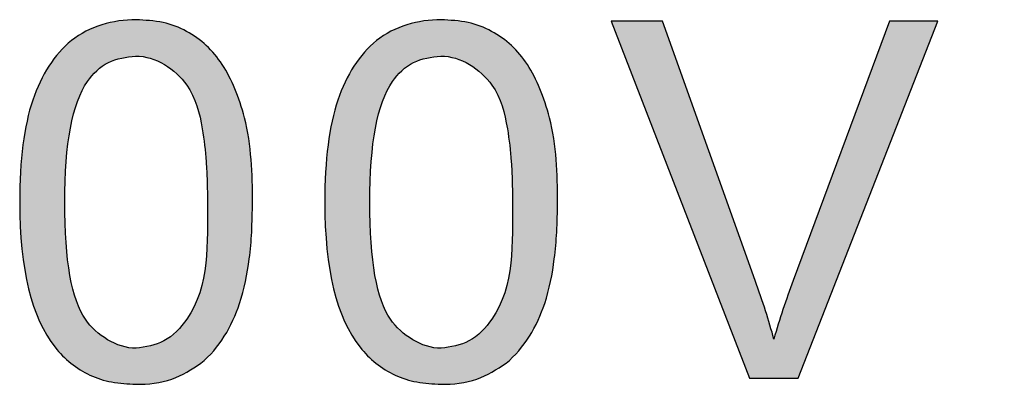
# Model space of a CAD drawing. Header units: inches. Extents: x 3728 to 5725, y -2497 to -825.
# Tile 17 of 256: x 5605.3 to 5608.12, y -2396.44 to -2395.4. Entities that reach past the tile are written whole.
import ezdxf

# ---------------------------------------------------------------- set-up
doc = ezdxf.new("R2010")
doc.units = ezdxf.units.IN
doc.header["$MEASUREMENT"] = 0
doc.layers.add('PLOT', color=1, linetype='Continuous')

msp = doc.modelspace()

# ---------------------------------------------------------------- hatches: boundary and pattern name
at = {"layer": 'PLOT'}
h = msp.add_hatch(color=256, dxfattribs=at)
edge = h.paths.add_edge_path()
edge.add_spline(control_points=[(5605.9306, -2396.2099), (5605.9443, -2396.1685), (5605.9576, -2396.0999), (5605.9663, -2396.0024), (5605.967, -2395.9481), (5605.9675, -2395.9195)], knot_values=[0, 0, 0, 0, 0.445464, 0.708391, 1, 1, 1, 1], degree=3, periodic=0)
edge.add_spline(control_points=[(5605.9675, -2395.9195), (5605.9675, -2395.8387), (5605.9647, -2395.7563), (5605.9444, -2395.678)], knot_values=[0, 0, 0, 0, 1, 1, 1, 1], degree=3, periodic=0)
edge.add_spline(control_points=[(5605.9444, -2395.678), (5605.9292, -2395.6183), (5605.908, -2395.5676), (5605.8811, -2395.5259)], knot_values=[0, 0, 0, 0, 1, 1, 1, 1], degree=3, periodic=0)
edge.add_spline(control_points=[(5605.8811, -2395.5259), (5605.854, -2395.4843), (5605.8199, -2395.4524), (5605.7785, -2395.4305)], knot_values=[0, 0, 0, 0, 1, 1, 1, 1], degree=3, periodic=0)
edge.add_spline(control_points=[(5605.7785, -2395.4305), (5605.7575, -2395.4192), (5605.71, -2395.4012), (5605.6599, -2395.3987), (5605.6341, -2395.3972)], knot_values=[0, 0, 0, 0, 0.479514, 1, 1, 1, 1], degree=3, periodic=0)
edge.add_spline(control_points=[(5605.6341, -2395.3972), (5605.5693, -2395.3972), (5605.4994, -2395.4162), (5605.4491, -2395.4571)], knot_values=[0, 0, 0, 0, 1, 1, 1, 1], degree=3, periodic=0)
edge.add_spline(control_points=[(5605.4491, -2395.4571), (5605.4001, -2395.4971), (5605.363, -2395.554), (5605.3382, -2395.6278)], knot_values=[0, 0, 0, 0, 1, 1, 1, 1], degree=3, periodic=0)
edge.add_spline(control_points=[(5605.3382, -2395.6278), (5605.3132, -2395.7013), (5605.3009, -2395.7986), (5605.3009, -2395.9195)], knot_values=[0, 0, 0, 0, 1, 1, 1, 1], degree=3, periodic=0)
edge.add_spline(control_points=[(5605.3009, -2395.9195), (5605.3009, -2396.1114), (5605.3347, -2396.2501), (5605.402, -2396.3351)], knot_values=[0, 0, 0, 0, 1, 1, 1, 1], degree=3, periodic=0)
edge.add_spline(control_points=[(5605.402, -2396.3351), (5605.4285, -2396.3684), (5605.481, -2396.4106), (5605.5653, -2396.4376), (5605.6107, -2396.4397), (5605.6341, -2396.441)], knot_values=[0, 0, 0, 0, 0.485751, 0.733061, 1, 1, 1, 1], degree=3, periodic=0)
edge.add_spline(control_points=[(5605.8199, -2396.3807), (5605.7935, -2396.398), (5605.7367, -2396.4344), (5605.6686, -2396.441), (5605.6341, -2396.441)], knot_values=[0, 0, 0, 0, 0.477182, 1, 1, 1, 1], degree=3, periodic=0)
edge.add_spline(control_points=[(5605.8199, -2396.3807), (5605.8724, -2396.3377), (5605.909, -2396.2742), (5605.9306, -2396.2099)], knot_values=[0, 0, 0, 0, 1, 1, 1, 1], degree=3, periodic=0)
edge = h.paths.add_edge_path(flags=16)
edge.add_spline(control_points=[(5605.8385, -2395.9195), (5605.8385, -2396.0328), (5605.8447, -2396.1616), (5605.7795, -2396.2541)], knot_values=[0, 0, 0, 0, 1, 1, 1, 1], degree=3, periodic=0)
edge.add_spline(control_points=[(5605.7795, -2396.2541), (5605.762, -2396.2789), (5605.7208, -2396.3247), (5605.6612, -2396.334), (5605.6341, -2396.3379)], knot_values=[0, 0, 0, 0, 0.52457, 1, 1, 1, 1], degree=3, periodic=0)
edge.add_spline(control_points=[(5605.6341, -2396.3379), (5605.5783, -2396.3379), (5605.5211, -2396.3002), (5605.4889, -2396.2546)], knot_values=[0, 0, 0, 0, 1, 1, 1, 1], degree=3, periodic=0)
edge.add_spline(control_points=[(5605.4889, -2396.2546), (5605.4496, -2396.1989), (5605.4299, -2396.0873), (5605.4299, -2395.9195)], knot_values=[0, 0, 0, 0, 1, 1, 1, 1], degree=3, periodic=0)
edge.add_spline(control_points=[(5605.4299, -2395.9195), (5605.4299, -2395.7518), (5605.4515, -2395.6366), (5605.4946, -2395.5745)], knot_values=[0, 0, 0, 0, 1, 1, 1, 1], degree=3, periodic=0)
edge.add_spline(control_points=[(5605.4946, -2395.5745), (5605.5103, -2395.5522), (5605.5506, -2395.5111), (5605.6064, -2395.5046), (5605.6329, -2395.5012)], knot_values=[0, 0, 0, 0, 0.504985, 1, 1, 1, 1], degree=3, periodic=0)
edge.add_spline(control_points=[(5605.6329, -2395.5012), (5605.689, -2395.5012), (5605.747, -2395.5384), (5605.7795, -2395.5842)], knot_values=[0, 0, 0, 0, 1, 1, 1, 1], degree=3, periodic=0)
edge.add_spline(control_points=[(5605.7795, -2395.5842), (5605.8051, -2395.6203), (5605.8242, -2395.6975), (5605.8345, -2395.7905), (5605.838, -2395.8609), (5605.8383, -2395.8994), (5605.8385, -2395.9195)], knot_values=[0, 0, 0, 0, 0.386608, 0.663324, 0.824054, 1, 1, 1, 1], degree=3, periodic=0)
h = msp.add_hatch(color=256, dxfattribs=at)
edge = h.paths.add_edge_path()
edge.add_spline(control_points=[(5606.8041, -2396.2099), (5606.8178, -2396.1685), (5606.8311, -2396.0999), (5606.8398, -2396.0024), (5606.8405, -2395.9481), (5606.841, -2395.9195)], knot_values=[0, 0, 0, 0, 0.445464, 0.708391, 1, 1, 1, 1], degree=3, periodic=0)
edge.add_spline(control_points=[(5606.841, -2395.9195), (5606.841, -2395.8387), (5606.8382, -2395.7563), (5606.8179, -2395.678)], knot_values=[0, 0, 0, 0, 1, 1, 1, 1], degree=3, periodic=0)
edge.add_spline(control_points=[(5606.8179, -2395.678), (5606.8026, -2395.6183), (5606.7815, -2395.5676), (5606.7546, -2395.5259)], knot_values=[0, 0, 0, 0, 1, 1, 1, 1], degree=3, periodic=0)
edge.add_spline(control_points=[(5606.7546, -2395.5259), (5606.7274, -2395.4843), (5606.6934, -2395.4524), (5606.652, -2395.4305)], knot_values=[0, 0, 0, 0, 1, 1, 1, 1], degree=3, periodic=0)
edge.add_spline(control_points=[(5606.652, -2395.4305), (5606.6309, -2395.4192), (5606.5835, -2395.4012), (5606.5334, -2395.3987), (5606.5075, -2395.3972)], knot_values=[0, 0, 0, 0, 0.479514, 1, 1, 1, 1], degree=3, periodic=0)
edge.add_spline(control_points=[(5606.5075, -2395.3972), (5606.4428, -2395.3972), (5606.3729, -2395.4162), (5606.3226, -2395.4571)], knot_values=[0, 0, 0, 0, 1, 1, 1, 1], degree=3, periodic=0)
edge.add_spline(control_points=[(5606.3226, -2395.4571), (5606.2736, -2395.4971), (5606.2365, -2395.554), (5606.2117, -2395.6278)], knot_values=[0, 0, 0, 0, 1, 1, 1, 1], degree=3, periodic=0)
edge.add_spline(control_points=[(5606.2117, -2395.6278), (5606.1867, -2395.7013), (5606.1744, -2395.7986), (5606.1744, -2395.9195)], knot_values=[0, 0, 0, 0, 1, 1, 1, 1], degree=3, periodic=0)
edge.add_spline(control_points=[(5606.1744, -2395.9195), (5606.1744, -2396.1114), (5606.2082, -2396.2501), (5606.2755, -2396.3351)], knot_values=[0, 0, 0, 0, 1, 1, 1, 1], degree=3, periodic=0)
edge.add_spline(control_points=[(5606.2755, -2396.3351), (5606.302, -2396.3684), (5606.3545, -2396.4106), (5606.4388, -2396.4376), (5606.4842, -2396.4397), (5606.5075, -2396.441)], knot_values=[0, 0, 0, 0, 0.485751, 0.733061, 1, 1, 1, 1], degree=3, periodic=0)
edge.add_spline(control_points=[(5606.6934, -2396.3807), (5606.667, -2396.398), (5606.6102, -2396.4344), (5606.5421, -2396.441), (5606.5075, -2396.441)], knot_values=[0, 0, 0, 0, 0.477182, 1, 1, 1, 1], degree=3, periodic=0)
edge.add_spline(control_points=[(5606.6934, -2396.3807), (5606.7459, -2396.3377), (5606.7825, -2396.2742), (5606.8041, -2396.2099)], knot_values=[0, 0, 0, 0, 1, 1, 1, 1], degree=3, periodic=0)
edge = h.paths.add_edge_path(flags=16)
edge.add_spline(control_points=[(5606.712, -2395.9195), (5606.712, -2396.0328), (5606.7182, -2396.1616), (5606.653, -2396.2541)], knot_values=[0, 0, 0, 0, 1, 1, 1, 1], degree=3, periodic=0)
edge.add_spline(control_points=[(5606.653, -2396.2541), (5606.6355, -2396.2789), (5606.5943, -2396.3247), (5606.5347, -2396.334), (5606.5075, -2396.3379)], knot_values=[0, 0, 0, 0, 0.52457, 1, 1, 1, 1], degree=3, periodic=0)
edge.add_spline(control_points=[(5606.5075, -2396.3379), (5606.4518, -2396.3379), (5606.3946, -2396.3002), (5606.3624, -2396.2546)], knot_values=[0, 0, 0, 0, 1, 1, 1, 1], degree=3, periodic=0)
edge.add_spline(control_points=[(5606.3624, -2396.2546), (5606.3231, -2396.1989), (5606.3034, -2396.0873), (5606.3034, -2395.9195)], knot_values=[0, 0, 0, 0, 1, 1, 1, 1], degree=3, periodic=0)
edge.add_spline(control_points=[(5606.3034, -2395.9195), (5606.3034, -2395.7518), (5606.325, -2395.6366), (5606.3681, -2395.5745)], knot_values=[0, 0, 0, 0, 1, 1, 1, 1], degree=3, periodic=0)
edge.add_spline(control_points=[(5606.3681, -2395.5745), (5606.3838, -2395.5522), (5606.4241, -2395.5111), (5606.4799, -2395.5046), (5606.5064, -2395.5012)], knot_values=[0, 0, 0, 0, 0.504985, 1, 1, 1, 1], degree=3, periodic=0)
edge.add_spline(control_points=[(5606.5064, -2395.5012), (5606.5625, -2395.5012), (5606.6205, -2395.5384), (5606.653, -2395.5842)], knot_values=[0, 0, 0, 0, 1, 1, 1, 1], degree=3, periodic=0)
edge.add_spline(control_points=[(5606.653, -2395.5842), (5606.6786, -2395.6203), (5606.6977, -2395.6975), (5606.708, -2395.7905), (5606.7115, -2395.8609), (5606.7118, -2395.8994), (5606.712, -2395.9195)], knot_values=[0, 0, 0, 0, 0.386608, 0.663324, 0.824054, 1, 1, 1, 1], degree=3, periodic=0)
h = msp.add_hatch(color=256, dxfattribs=at)
edge = h.paths.add_edge_path()
edge.add_line((5607.9298, -2395.4015), (5607.7918, -2395.4015))
edge.add_line((5607.7918, -2395.4015), (5607.5165, -2396.142))
edge.add_arc((5609.5953, -2396.923), 2.2207, 159.4081, 164.0103)
edge.add_spline(control_points=[(5607.407, -2396.144), (5607.4284, -2396.2035), (5607.4463, -2396.2594), (5607.4605, -2396.3113)], knot_values=[0, 0, 0, 0, 1, 1, 1, 1], degree=3, periodic=0)
edge.add_line((5607.4068, -2396.1433), (5607.1414, -2395.4015))
edge.add_line((5607.1414, -2395.4015), (5606.9948, -2395.4015))
edge.add_line((5606.9948, -2395.4015), (5607.3908, -2396.4236))
edge.add_line((5607.3908, -2396.4236), (5607.5296, -2396.4236))
edge.add_line((5607.5296, -2396.4236), (5607.9298, -2395.4015))
edge = h.paths.add_edge_path()
edge.add_spline(control_points=[(5608.8334, -2395.8965), (5608.8344, -2395.7941), (5608.8463, -2395.7153), (5608.8689, -2395.6601)], knot_values=[0, 0, 0, 0, 1, 1, 1, 1], degree=3, periodic=0)
edge.add_spline(control_points=[(5608.8689, -2395.6601), (5608.8918, -2395.6049), (5608.9229, -2395.5628), (5608.9624, -2395.534)], knot_values=[0, 0, 0, 0, 1, 1, 1, 1], degree=3, periodic=0)
edge.add_spline(control_points=[(5608.9624, -2395.534), (5608.992, -2395.5121), (5609.0312, -2395.5059), (5609.0676, -2395.5005)], knot_values=[0, 0, 0, 0, 1, 1, 1, 1], degree=3, periodic=0)
edge.add_spline(control_points=[(5609.0676, -2395.5005), (5609.1132, -2395.5005), (5609.162, -2395.5212), (5609.1933, -2395.5542)], knot_values=[0, 0, 0, 0, 1, 1, 1, 1], degree=3, periodic=0)
edge.add_spline(control_points=[(5609.1933, -2395.5542), (5609.2137, -2395.5764), (5609.2294, -2395.6123), (5609.2406, -2395.6616)], knot_values=[0, 0, 0, 0, 1, 1, 1, 1], degree=3, periodic=0)
edge.add_line((5609.2406, -2395.6616), (5609.3653, -2395.6518))
edge.add_spline(control_points=[(5609.3653, -2395.6518), (5609.3551, -2395.5723), (5609.3244, -2395.51), (5609.273, -2395.465)], knot_values=[0.000001, 0.000001, 0.000001, 0.000001, 1, 1, 1, 1], degree=3, periodic=0)
edge.add_spline(control_points=[(5609.273, -2395.465), (5609.2476, -2395.4426), (5609.2011, -2395.4163), (5609.1319, -2395.3994), (5609.0947, -2395.398), (5609.0755, -2395.3972)], knot_values=[0, 0, 0, 0, 0.477377, 0.729295, 1, 1, 1, 1], degree=3, periodic=0)
edge.add_spline(control_points=[(5609.0755, -2395.3972), (5608.9812, -2395.3972), (5608.8777, -2395.4414), (5608.8182, -2395.5145)], knot_values=[0, 0, 0, 0, 1, 1, 1, 1], degree=3, periodic=0)
edge.add_spline(control_points=[(5608.8182, -2395.5145), (5608.7775, -2395.5644), (5608.7364, -2395.6649), (5608.7163, -2395.7895), (5608.7096, -2395.8753), (5608.7091, -2395.9214), (5608.7087, -2395.9453)], knot_values=[0, 0, 0, 0, 0.428473, 0.693525, 0.841347, 1, 1, 1, 1], degree=3, periodic=0)
edge.add_spline(control_points=[(5608.7087, -2395.9453), (5608.7087, -2396.0762), (5608.7223, -2396.2263), (5608.8077, -2396.3255)], knot_values=[0, 0, 0, 0, 1, 1, 1, 1], degree=3, periodic=0)
edge.add_spline(control_points=[(5608.8077, -2396.3255), (5608.8386, -2396.3617), (5608.897, -2396.4074), (5608.9896, -2396.4372), (5609.0385, -2396.4396), (5609.0636, -2396.441)], knot_values=[0, 0, 0, 0, 0.493924, 0.739559, 1, 1, 1, 1], degree=3, periodic=0)
edge.add_spline(control_points=[(5609.0636, -2396.441), (5609.1203, -2396.441), (5609.1795, -2396.4266), (5609.228, -2396.3972)], knot_values=[0, 0, 0, 0, 1, 1, 1, 1], degree=3, periodic=0)
edge.add_spline(control_points=[(5609.228, -2396.3972), (5609.2763, -2396.3679), (5609.3144, -2396.3255), (5609.342, -2396.2706)], knot_values=[0, 0, 0, 0, 1, 1, 1, 1], degree=3, periodic=0)
edge.add_spline(control_points=[(5609.342, -2396.2706), (5609.3557, -2396.2433), (5609.378, -2396.1847), (5609.3817, -2396.1227), (5609.3837, -2396.0916)], knot_values=[0, 0, 0, 0, 0.494862, 0.999998, 0.999998, 0.999998, 0.999998], degree=3, periodic=0)
edge.add_spline(control_points=[(5609.3837, -2396.0916), (5609.3837, -2396.0068), (5609.3539, -2395.9143), (5609.2954, -2395.8529)], knot_values=[0, 0, 0, 0, 1, 1, 1, 1], degree=3, periodic=0)
edge.add_spline(control_points=[(5609.2954, -2395.8529), (5609.2679, -2395.8241), (5609.2183, -2395.7879), (5609.1418, -2395.7637), (5609.1019, -2395.7617), (5609.0817, -2395.7606)], knot_values=[0, 0, 0, 0, 0.501005, 0.745578, 1, 1, 1, 1], degree=3, periodic=0)
edge.add_spline(control_points=[(5609.0817, -2395.7606), (5609.0346, -2395.7606), (5608.9863, -2395.7726), (5608.9444, -2395.7939)], knot_values=[0, 0, 0, 0, 1, 1, 1, 1], degree=3, periodic=0)
edge.add_spline(control_points=[(5608.9444, -2395.7939), (5608.9006, -2395.8162), (5608.8637, -2395.8505), (5608.8334, -2395.8965)], knot_values=[0, 0, 0, 0, 1, 1, 1, 1], degree=3, periodic=0)
edge = h.paths.add_edge_path(flags=16)
edge.add_spline(control_points=[(5609.2551, -2396.0995), (5609.2526, -2396.0676), (5609.2494, -2396.0068), (5609.2177, -2395.9529), (5609.1988, -2395.9324)], knot_values=[0, 0, 0, 0, 0.533606, 1, 1, 1, 1], degree=3, periodic=0)
edge.add_spline(control_points=[(5609.1988, -2395.9324), (5609.179, -2395.9153), (5609.1381, -2395.8796), (5609.0833, -2395.8715), (5609.0567, -2395.8715)], knot_values=[0, 0, 0, 0, 0.495693, 1, 1, 1, 1], degree=3, periodic=0)
edge.add_spline(control_points=[(5609.0567, -2395.8715), (5609.0301, -2395.8743), (5608.9755, -2395.8795), (5608.9308, -2395.9133), (5608.9122, -2395.9324)], knot_values=[0, 0, 0, 0, 0.500471, 1, 1, 1, 1], degree=3, periodic=0)
edge.add_spline(control_points=[(5608.9122, -2395.9324), (5608.8727, -2395.9731), (5608.853, -2396.0264), (5608.853, -2396.0923)], knot_values=[0, 0, 0, 0, 1, 1, 1, 1], degree=3, periodic=0)
edge.add_spline(control_points=[(5608.853, -2396.0923), (5608.853, -2396.1356), (5608.8622, -2396.177), (5608.8806, -2396.2165)], knot_values=[0, 0, 0, 0, 1, 1, 1, 1], degree=3, periodic=0)
edge.add_spline(control_points=[(5608.8806, -2396.2165), (5608.8989, -2396.2561), (5608.9246, -2396.286), (5608.9574, -2396.3067)], knot_values=[0, 0, 0, 0, 1, 1, 1, 1], degree=3, periodic=0)
edge.add_spline(control_points=[(5608.9574, -2396.3067), (5608.9881, -2396.3259), (5609.0253, -2396.3379), (5609.0614, -2396.3379)], knot_values=[0, 0, 0, 0, 1, 1, 1, 1], degree=3, periodic=0)
edge.add_spline(control_points=[(5609.0614, -2396.3379), (5609.0865, -2396.3349), (5609.1393, -2396.3287), (5609.1805, -2396.2934), (5609.198, -2396.2737)], knot_values=[0, 0, 0, 0, 0.488929, 1, 1, 1, 1], degree=3, periodic=0)
edge.add_spline(control_points=[(5609.198, -2396.2737), (5609.2386, -2396.228), (5609.2551, -2396.1606), (5609.2551, -2396.0995)], knot_values=[0, 0, 0, 0, 1, 1, 1, 1], degree=3, periodic=0)
edge = h.paths.add_edge_path()
edge.add_spline(control_points=[(5609.9476, -2395.7458), (5609.969, -2395.7469), (5610.0113, -2395.7489), (5610.0918, -2395.773), (5610.1443, -2395.8093), (5610.1734, -2395.8386)], knot_values=[0, 0, 0, 0, 0.258196, 0.504469, 1, 1, 1, 1], degree=3, periodic=0)
edge.add_spline(control_points=[(5609.9476, -2395.7458), (5609.8797, -2395.7458), (5609.81, -2395.7712), (5609.7543, -2395.8101)], knot_values=[0, 0, 0, 0, 0.99998, 0.99998, 0.99998, 0.99998], degree=3, periodic=0)
edge.add_line((5609.7543, -2395.8101), (5609.8095, -2395.5354))
edge.add_line((5609.8095, -2395.5354), (5610.2174, -2395.5354))
edge.add_line((5610.2174, -2395.5354), (5610.2174, -2395.4155))
edge.add_line((5610.2174, -2395.4155), (5609.7091, -2395.4155))
edge.add_line((5609.7091, -2395.4155), (5609.6101, -2395.9405))
edge.add_line((5609.6101, -2395.9405), (5609.7279, -2395.9557))
edge.add_spline(control_points=[(5609.7279, -2395.9557), (5609.7465, -2395.9264), (5609.7719, -2395.9026), (5609.8045, -2395.8843)], knot_values=[0, 0, 0, 0, 1, 1, 1, 1], degree=3, periodic=0)
edge.add_spline(control_points=[(5609.8045, -2395.8843), (5609.8289, -2395.8706), (5609.8663, -2395.8583), (5609.9041, -2395.8571), (5609.914, -2395.8567)], knot_values=[0, 0, 0, 0, 0.739041, 1, 1, 1, 1], degree=3, periodic=0)
edge.add_spline(control_points=[(5609.914, -2395.8567), (5609.9706, -2395.8567), (5610.0326, -2395.8782), (5610.072, -2395.9188)], knot_values=[0, 0, 0, 0, 1, 1, 1, 1], degree=3, periodic=0)
edge.add_spline(control_points=[(5610.072, -2395.9188), (5610.092, -2395.9394), (5610.1259, -2395.9937), (5610.1295, -2396.056), (5610.1322, -2396.0883)], knot_values=[0, 0, 0, 0, 0.469926, 1, 1, 1, 1], degree=3, periodic=0)
edge.add_spline(control_points=[(5610.1322, -2396.0883), (5610.1322, -2396.1522), (5610.1126, -2396.2224), (5610.0694, -2396.2696)], knot_values=[0, 0, 0, 0, 1, 1, 1, 1], degree=3, periodic=0)
edge.add_spline(control_points=[(5610.0694, -2396.2696), (5610.0499, -2396.2908), (5610.003, -2396.3286), (5609.9444, -2396.3347), (5609.9161, -2396.3379)], knot_values=[0, 0, 0, 0, 0.50289, 1, 1, 1, 1], degree=3, periodic=0)
edge.add_spline(control_points=[(5609.9161, -2396.3379), (5609.8703, -2396.3379), (5609.8214, -2396.3202), (5609.7874, -2396.2894)], knot_values=[0, 0, 0, 0, 1, 1, 1, 1], degree=3, periodic=0)
edge.add_spline(control_points=[(5609.7874, -2396.2894), (5609.7519, -2396.257), (5609.7293, -2396.2089), (5609.7195, -2396.1447)], knot_values=[0, 0, 0, 0, 1, 1, 1, 1], degree=3, periodic=0)
edge.add_line((5609.7195, -2396.1447), (5609.5877, -2396.1559))
edge.add_spline(control_points=[(5609.5877, -2396.1559), (5609.596, -2396.2418), (5609.6296, -2396.3108), (5609.6884, -2396.3629)], knot_values=[0, 0, 0, 0, 1, 1, 1, 1], degree=3, periodic=0)
edge.add_spline(control_points=[(5609.6884, -2396.3629), (5609.7175, -2396.3887), (5609.771, -2396.4191), (5609.8509, -2396.4385), (5609.8939, -2396.44), (5609.9161, -2396.441)], knot_values=[0, 0, 0, 0, 0.475772, 0.727992, 1, 1, 1, 1], degree=3, periodic=0)
edge.add_spline(control_points=[(5609.9161, -2396.441), (5610.0147, -2396.441), (5610.1232, -2396.3941), (5610.1846, -2396.317)], knot_values=[0, 0, 0, 0, 1, 1, 1, 1], degree=3, periodic=0)
edge.add_spline(control_points=[(5610.1846, -2396.317), (5610.2108, -2396.2841), (5610.242, -2396.2272), (5610.2628, -2396.1434), (5610.2645, -2396.0995), (5610.2655, -2396.0771)], knot_values=[0, 0, 0, 0, 0.489508, 0.738749, 0.999999, 0.999999, 0.999999, 0.999999], degree=3, periodic=0)
edge.add_spline(control_points=[(5610.2655, -2396.0771), (5610.2655, -2395.9919), (5610.2334, -2395.8991), (5610.1734, -2395.8386)], knot_values=[0, 0, 0, 0, 1, 1, 1, 1], degree=3, periodic=0)
h.paths.add_polyline_path([(5610.9381, -2395.4015), (5610.7925, -2395.4015), (5610.3998, -2396.4236), (5610.5436, -2396.4236), (5610.6557, -2396.114), (5611.0831, -2396.114), (5611.2023, -2396.4236), (5611.3565, -2396.4236)])
edge = h.paths.add_edge_path(flags=16)
edge.add_spline(control_points=[(5610.9346, -2395.7208), (5610.9022, -2395.6349), (5610.8779, -2395.5642), (5610.8622, -2395.5088)], knot_values=[0, 0, 0, 0, 1, 1, 1, 1], degree=3, periodic=0)
edge.add_arc((5609.5847, -2395.2533), 1.3028, 339.6916, 348.6884, ccw=False)
edge.add_line((5610.8065, -2395.7054), (5610.6947, -2396.0038))
edge.add_line((5610.6947, -2396.0038), (5611.0414, -2396.0038))
edge.add_line((5611.0414, -2396.0038), (5610.9342, -2395.7198))

# ---------------------------------------------------------------- linework, layer by layer
for p, q in [((5606.9948, -2395.4015), (5607.3908, -2396.4236)), ((5607.1414, -2395.4015), (5606.9948, -2395.4015)), ((5607.407, -2396.144), (5607.1414, -2395.4015)), ((5607.7918, -2395.4015), (5607.5157, -2396.144)), ((5607.5296, -2396.4236), (5607.9298, -2395.4015)), ((5607.9298, -2395.4015), (5607.7918, -2395.4015)), ((5607.3908, -2396.4236), (5607.5296, -2396.4236))]:
    msp.add_line(p, q, dxfattribs=at)
msp.add_arc((5609.5953, -2396.923), 2.2207, 159.4632, 164.0102, dxfattribs=at)
for points in [[(5605.6341, -2395.3972), (5605.5693, -2395.3972), (5605.4994, -2395.4162), (5605.4491, -2395.4571)], [(5606.5075, -2395.3972), (5606.4428, -2395.3972), (5606.3729, -2395.4162), (5606.3226, -2395.4571)], [(5605.8811, -2395.5259), (5605.854, -2395.4843), (5605.8199, -2395.4524), (5605.7785, -2395.4305)], [(5606.7546, -2395.5259), (5606.7274, -2395.4843), (5606.6934, -2395.4524), (5606.652, -2395.4305)], [(5605.4491, -2395.4571), (5605.4001, -2395.4971), (5605.363, -2395.554), (5605.3382, -2395.6278)], [(5606.3226, -2395.4571), (5606.2736, -2395.4971), (5606.2365, -2395.554), (5606.2117, -2395.6278)], [(5605.6329, -2395.5012), (5605.689, -2395.5012), (5605.747, -2395.5384), (5605.7795, -2395.5842)], [(5606.5064, -2395.5012), (5606.5625, -2395.5012), (5606.6205, -2395.5384), (5606.653, -2395.5842)], [(5605.9444, -2395.678), (5605.9292, -2395.6183), (5605.908, -2395.5676), (5605.8811, -2395.5259)], [(5606.8179, -2395.678), (5606.8026, -2395.6183), (5606.7815, -2395.5676), (5606.7546, -2395.5259)], [(5605.4299, -2395.9195), (5605.4299, -2395.7518), (5605.4515, -2395.6366), (5605.4946, -2395.5745)], [(5606.3034, -2395.9195), (5606.3034, -2395.7518), (5606.325, -2395.6366), (5606.3681, -2395.5745)], [(5605.3382, -2395.6278), (5605.3132, -2395.7013), (5605.3009, -2395.7986), (5605.3009, -2395.9195)], [(5606.2117, -2395.6278), (5606.1867, -2395.7013), (5606.1744, -2395.7986), (5606.1744, -2395.9195)], [(5605.9675, -2395.9195), (5605.9675, -2395.8387), (5605.9647, -2395.7563), (5605.9444, -2395.678)], [(5606.841, -2395.9195), (5606.841, -2395.8387), (5606.8382, -2395.7563), (5606.8179, -2395.678)], [(5605.3009, -2395.9195), (5605.3009, -2396.1114), (5605.3347, -2396.2501), (5605.402, -2396.3351)], [(5605.4889, -2396.2546), (5605.4496, -2396.1989), (5605.4299, -2396.0873), (5605.4299, -2395.9195)], [(5605.8385, -2395.9195), (5605.8385, -2396.0328), (5605.8447, -2396.1616), (5605.7795, -2396.2541)], [(5606.1744, -2395.9195), (5606.1744, -2396.1114), (5606.2082, -2396.2501), (5606.2755, -2396.3351)], [(5606.3624, -2396.2546), (5606.3231, -2396.1989), (5606.3034, -2396.0873), (5606.3034, -2395.9195)], [(5606.712, -2395.9195), (5606.712, -2396.0328), (5606.7182, -2396.1616), (5606.653, -2396.2541)], [(5607.4605, -2396.3113), (5607.4463, -2396.2594), (5607.4284, -2396.2035), (5607.407, -2396.144)], [(5605.8199, -2396.3807), (5605.8724, -2396.3377), (5605.909, -2396.2742), (5605.9306, -2396.2099)], [(5606.6934, -2396.3807), (5606.7459, -2396.3377), (5606.7825, -2396.2742), (5606.8041, -2396.2099)], [(5605.6341, -2396.3379), (5605.5783, -2396.3379), (5605.5211, -2396.3002), (5605.4889, -2396.2546)], [(5606.5075, -2396.3379), (5606.4518, -2396.3379), (5606.3946, -2396.3002), (5606.3624, -2396.2546)]]:
    msp.add_open_spline(points, degree=3, dxfattribs=at)
for points, knots in [([(5605.7785, -2395.4305), (5605.7575, -2395.4192), (5605.71, -2395.4012), (5605.6599, -2395.3987), (5605.6341, -2395.3972)], [0, 0, 0, 0, 0.479514, 1, 1, 1, 1]), ([(5606.652, -2395.4305), (5606.6309, -2395.4192), (5606.5835, -2395.4012), (5606.5334, -2395.3987), (5606.5075, -2395.3972)], [0, 0, 0, 0, 0.479514, 1, 1, 1, 1]), ([(5605.4946, -2395.5745), (5605.5103, -2395.5522), (5605.5506, -2395.5111), (5605.6064, -2395.5046), (5605.6329, -2395.5012)], [0, 0, 0, 0, 0.504985, 1, 1, 1, 1]), ([(5606.3681, -2395.5745), (5606.3838, -2395.5522), (5606.4241, -2395.5111), (5606.4799, -2395.5046), (5606.5064, -2395.5012)], [0, 0, 0, 0, 0.504985, 1, 1, 1, 1]), ([(5605.7795, -2395.5842), (5605.8051, -2395.6203), (5605.8242, -2395.6975), (5605.8345, -2395.7905), (5605.838, -2395.8609), (5605.8383, -2395.8994), (5605.8385, -2395.9195)], [0, 0, 0, 0, 0.386608, 0.663324, 0.824054, 1, 1, 1, 1]), ([(5606.653, -2395.5842), (5606.6786, -2395.6203), (5606.6977, -2395.6975), (5606.708, -2395.7905), (5606.7115, -2395.8609), (5606.7118, -2395.8994), (5606.712, -2395.9195)], [0, 0, 0, 0, 0.386608, 0.663324, 0.824054, 1, 1, 1, 1]), ([(5605.9306, -2396.2099), (5605.9443, -2396.1685), (5605.9576, -2396.0999), (5605.9663, -2396.0024), (5605.967, -2395.9481), (5605.9675, -2395.9195)], [0, 0, 0, 0, 0.445464, 0.708391, 1, 1, 1, 1]), ([(5606.8041, -2396.2099), (5606.8178, -2396.1685), (5606.8311, -2396.0999), (5606.8398, -2396.0024), (5606.8405, -2395.9481), (5606.841, -2395.9195)], [0, 0, 0, 0, 0.445464, 0.708391, 1, 1, 1, 1]), ([(5605.7795, -2396.2541), (5605.762, -2396.2789), (5605.7208, -2396.3247), (5605.6612, -2396.334), (5605.6341, -2396.3379)], [0, 0, 0, 0, 0.52457, 1, 1, 1, 1]), ([(5606.653, -2396.2541), (5606.6355, -2396.2789), (5606.5943, -2396.3247), (5606.5347, -2396.334), (5606.5075, -2396.3379)], [0, 0, 0, 0, 0.52457, 1, 1, 1, 1]), ([(5605.402, -2396.3351), (5605.4285, -2396.3684), (5605.481, -2396.4106), (5605.5653, -2396.4376), (5605.6107, -2396.4397), (5605.6341, -2396.441)], [0, 0, 0, 0, 0.485751, 0.733061, 1, 1, 1, 1]), ([(5606.2755, -2396.3351), (5606.302, -2396.3684), (5606.3545, -2396.4106), (5606.4388, -2396.4376), (5606.4842, -2396.4397), (5606.5075, -2396.441)], [0, 0, 0, 0, 0.485751, 0.733061, 1, 1, 1, 1]), ([(5605.6341, -2396.441), (5605.6686, -2396.441), (5605.7367, -2396.4344), (5605.7935, -2396.398), (5605.8199, -2396.3807)], [0, 0, 0, 0, 0.522818, 1, 1, 1, 1]), ([(5606.5075, -2396.441), (5606.5421, -2396.441), (5606.6102, -2396.4344), (5606.667, -2396.398), (5606.6934, -2396.3807)], [0, 0, 0, 0, 0.522818, 1, 1, 1, 1])]:
    msp.add_open_spline(points, degree=3, knots=knots, dxfattribs=at)

doc.saveas('drawing.dxf')
